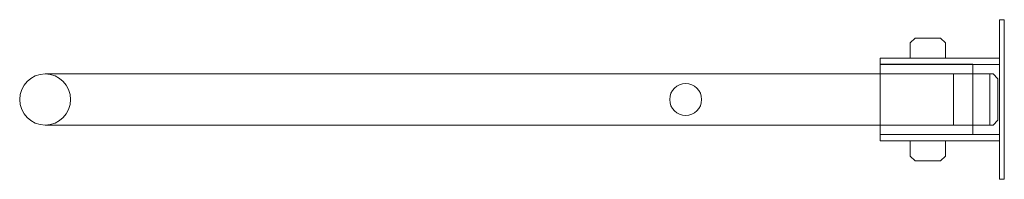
# Model space of a CAD drawing. Header units: millimetres. Extents: x 72202 to 304796, y 21658 to 519946.
# Tile 3 of 139: x 79478.6386 to 79479.2545, y 200267.0774 to 200267.1771. Entities that reach past the tile are written whole.
import ezdxf

# ---------------------------------------------------------------- set-up
doc = ezdxf.new("R2010")
doc.units = ezdxf.units.MM
doc.layers.get('0').update_dxf_attribs({"color": 253})
doc.layers.add('LINIA CIENKA', color=7, linetype='Continuous', lineweight=13)

# ---------------------------------------------------------------- blocks, each defined once
blk = doc.blocks.new('ggg')
at = {"color": 0, "linetype": 'Continuous', "lineweight": 0}
blk.add_lwpolyline([(0.00299, 0.04684), (0.00299, 0.04983), (0, 0.04983), (0, 0.04684), (0, -0.04684), (0, -0.04983), (0.00299, -0.04983), (0.00299, -0.04684)], close=True, dxfattribs=at)
for points in [[(0.0588, 0.02591), (0.0588, 0.03538), (0.05581, 0.03837), (0.03987, 0.03837), (0.03688, 0.03538), (0.03688, 0.02591)], [(0.00299, 0.02591), (0.04784, 0.02591), (0.07774, 0.02591), (0.07774, 0.02193), (0.04826, 0.02193), (0.04784, 0.02193), (0.00299, 0.02193)], [(0.0196, -0.02193), (0.0196, 0.02193), (0.0196, 0.02204), (0.04826, 0.02204), (0.04867, 0.02204), (0.07774, 0.02204), (0.07774, 0.01595), (0.07774, -0.01595), (0.03189, -0.01595), (0.03189, 0.01595), (0.0196, 0.01595), (0.00897, 0.01595), (0.00897, -0.01595), (0.00701, -0.01595), (0.00401, -0.01296), (0.00401, 0.01296), (0.00701, 0.01595), (0.00897, 0.01595), (0.00897, -0.01595), (0.0196, -0.01595), (0.03189, -0.01595)], [(0.03189, 0.01595), (0.07774, 0.01595), (0.52924, 0.01595), (0.60002, 0.01595)], [(0.60002, -0.01595), (0.52924, -0.01595), (0.07774, -0.01595), (0.07774, -0.02193), (0.04867, -0.02193), (0.04826, -0.02193), (0.04784, -0.02193), (0.00299, -0.02193)], [(0.07774, -0.02193), (0.07774, -0.02591), (0.04784, -0.02591), (0.00299, -0.02591)], [(0.0588, -0.02591), (0.0588, -0.03538), (0.05581, -0.03837), (0.03987, -0.03837), (0.03688, -0.03538), (0.03688, -0.02591)]]:
    blk.add_lwpolyline(points, dxfattribs=at)
for centre, radius in [((0.60001, 0), 0.01594), ((0.19934, 0), 0.00997)]:
    blk.add_circle(centre, radius)

msp = doc.modelspace()

# ---------------------------------------------------------------- block references
at = {"layer": 'LINIA CIENKA', "xscale": -1}
msp.add_blockref('ggg', (79479.25455, 200267.12722), dxfattribs=at)

doc.saveas('drawing.dxf')
